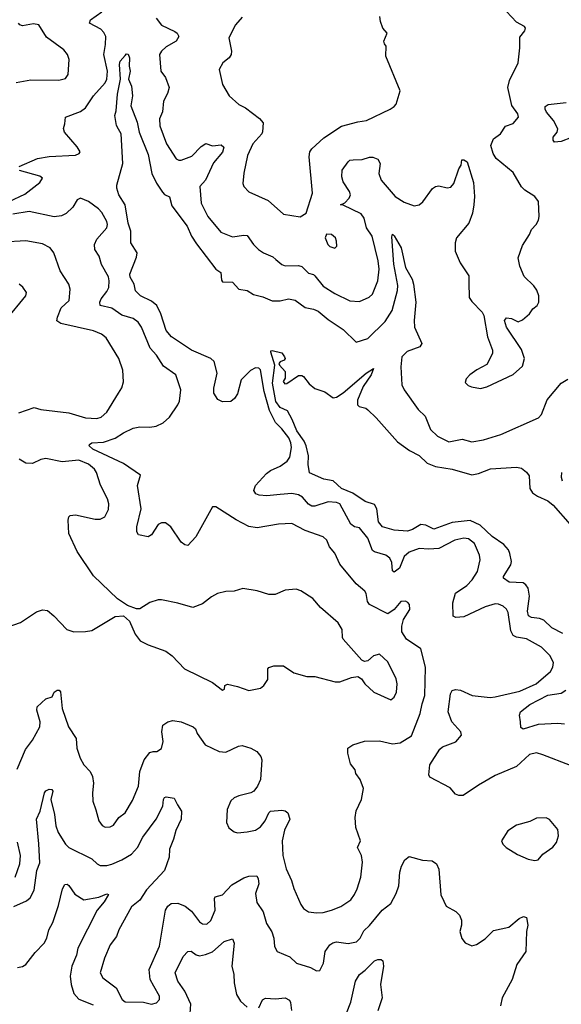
# Model space of a CAD drawing. Extents: x 2133489 to 2292442, y 756223 to 916462.
# Tile 108 of 256: x 2160978 to 2164256, y 847805 to 853766. Entities that reach past the tile are written whole.
import ezdxf

# ---------------------------------------------------------------- set-up
doc = ezdxf.new("R2010")
doc.units = 0

msp = doc.modelspace()

# ---------------------------------------------------------------- linework, layer by layer
at = {"layer": '0CON20XD'}
for points in [[(2160975, 852878), (2161085, 852924.5), (2161155, 852937.7), (2161314.3, 852945.7), (2161336.7, 852955), (2161343.8, 852965), (2161326.4, 852996.4), (2161248.8, 853085), (2161242.3, 853107.7), (2161251.2, 853135), (2161254.3, 853175.7), (2161345, 853210), (2161375, 853231.5), (2161425, 853305.5), (2161495.6, 853384.4), (2161505.2, 853404.8), (2161508.4, 853455), (2161486.5, 853555), (2161497.4, 853615), (2161498.2, 853665), (2161487.7, 853687.7), (2161468.5, 853708.5), (2161400, 853745), (2161406.9, 853765), (2161475, 853812.7)], [(2161804.5, 853775), (2161835, 853731.9), (2161916, 853695), (2161930, 853685), (2161940.8, 853665), (2161924.5, 853635.5), (2161865, 853602.5), (2161836.2, 853575), (2161824.6, 853555), (2161832.5, 853455), (2161859.4, 853415), (2161882.5, 853355), (2161871.9, 853318.1), (2161847.9, 853272.1)], [(2161847.9, 853272.1), (2161841.4, 853208.6), (2161824.6, 853165), (2161826.6, 853123.4), (2161865.3, 853015), (2161925, 852924.4), (2161940, 852915), (2161955, 852914.5), (2162019.7, 852940.3), (2162075, 852998.5), (2162105, 853015.6), (2162145, 853003.1), (2162197.8, 853007.8), (2162213.5, 852995), (2162205.2, 852964.8), (2162150, 852900), (2162101.5, 852795), (2162067.1, 852755), (2162076.9, 852655), (2162115.6, 852575), (2162195, 852480.5), (2162265, 852450.6), (2162335, 852462.2), (2162355, 852458.6), (2162393.1, 852405), (2162423.8, 852373.8), (2162453.6, 852353.6), (2162510.2, 852330.2), (2162527.5, 852315), (2162565, 852284.3), (2162585, 852275.6), (2162665, 852277.3), (2162685, 852271.5), (2162725, 852232.2), (2162755, 852223.3), (2162765, 852214.5), (2162813.6, 852153.6), (2162885, 852107.3), (2162975, 852063.1), (2163035, 852059.4), (2163093.7, 852086.3), (2163112.9, 852105), (2163144.6, 852185), (2163153.9, 852255), (2163148.4, 852305), (2163111.8, 852455), (2163076.2, 852505), (2163063.2, 852565), (2163045, 852589.6), (2162935, 852642.9), (2162920, 852645), (2162945, 852656.5), (2162971.5, 852685), (2162980.9, 852705), (2162974.5, 852725), (2162934.7, 852785), (2162927.5, 852815), (2162929.5, 852855), (2162965, 852906), (2162975.6, 852914.4), (2162996.6, 852916.6), (2163050.9, 852919.1), (2163095, 852933.6), (2163115, 852932.7), (2163145, 852920.6), (2163159.1, 852895), (2163151.5, 852835), (2163165, 852794), (2163250, 852695), (2163305, 852662), (2163365, 852638), (2163395, 852644), (2163417.6, 852662.4), (2163477, 852743), (2163495, 852756), (2163515, 852760), (2163565, 852747.5), (2163587.9, 852752.1), (2163605.8, 852775), (2163635, 852862.5), (2163650, 852885), (2163653, 852917), (2163665, 852917.5), (2163685.9, 852905.9), (2163725, 852780), (2163729.6, 852695), (2163725.9, 852644.1), (2163717.5, 852595), (2163696.4, 852535), (2163622, 852445), (2163614, 852415), (2163614, 852365), (2163644.3, 852294.3), (2163695.9, 852215.9), (2163696.1, 852173.9), (2163698.8, 852085), (2163715, 852060), (2163777.5, 851995), (2163787.5, 851975), (2163808.8, 851845), (2163840, 851765), (2163840, 851745), (2163805, 851677.5), (2163745, 851646.2), (2163702.5, 851615), (2163679.3, 851590.7), (2163675, 851570), (2163691.7, 851551.7), (2163712.3, 851542.3), (2163766.1, 851533.9), (2163805, 851543.8), (2163965, 851618), (2164021.7, 851668.3), (2164032.2, 851715), (2164015, 851768.8), (2163923.9, 851903.9), (2163912.5, 851945), (2163925, 851960), (2163955, 851957.5), (2163995, 851937.5), (2164020.7, 851949.3), (2164062.5, 851985), (2164084.1, 852015.9), (2164110, 852035), (2164120, 852055), (2164119.2, 852095), (2164107.9, 852127.9), (2164088.8, 852155), (2164031.1, 852211.1), (2164004.4, 852274.4), (2163995.7, 852325), (2164021.7, 852398.3), (2164064, 852465), (2164076.2, 852495), (2164104.3, 852525.7), (2164117.6, 852552.4), (2164122.5, 852575), (2164118, 852665), (2164095, 852696.2), (2164035, 852733.8), (2164015, 852753.3), (2163965, 852841.2), (2163862.5, 852925), (2163844.3, 852955), (2163830, 853005), (2163845.9, 853044.1), (2163887.5, 853075), (2163918.8, 853121.2), (2163965, 853138.2), (2163996.7, 853175), (2163993.5, 853195), (2163957.1, 853247.1), (2163932.7, 853355), (2163942.3, 853397.7), (2163995.6, 853504.4), (2164005.8, 853595), (2164005, 853660), (2164035, 853697.5), (2164040, 853715), (2164032.5, 853725), (2163985, 853751.2), (2163923.3, 853815)], [(2162325, 853780.8), (2162282.9, 853735), (2162243.3, 853655), (2162258.8, 853575), (2162257.1, 853555), (2162245, 853535.7), (2162206.2, 853505), (2162184.1, 853464.1), (2162205, 853372.5), (2162245.7, 853305), (2162305, 853251.9), (2162345, 853232), (2162428.6, 853168.6), (2162451.7, 853141.7), (2162447.3, 853087.3)], [(2162447.3, 853087.3), (2162444, 853075), (2162388.1, 853015), (2162356.8, 852943.2), (2162334.3, 852835.7), (2162328.8, 852775), (2162333.8, 852755), (2162364.3, 852724.3), (2162481.7, 852671.7), (2162575, 852588), (2162675, 852573.3), (2162712.5, 852595), (2162750, 852715), (2162729.1, 852935), (2162733.8, 852966.2), (2162745, 852984), (2162818.8, 853051.2), (2162925, 853121.4), (2163025, 853148.1), (2163077.5, 853155), (2163220, 853225), (2163245, 853240), (2163256.2, 853255), (2163281.2, 853335), (2163194, 853545), (2163196.7, 853605), (2163185, 853620), (2163182.5, 853635), (2163202.5, 853685), (2163176, 853715), (2163162.5, 853755), (2163158, 853785)], [(2160955.8, 853385.8), (2161045, 853402.5), (2161215, 853399.2), (2161255, 853410), (2161271.2, 853435), (2161276, 853525), (2161266, 853555), (2161245, 853583.8), (2161140.3, 853660.3), (2161093.3, 853735), (2161061.7, 853741.7), (2160995, 853728), (2160977.5, 853735), (2160970, 853745)], [(2163765.8, 850495.8), (2163761.1, 850525), (2163730.5, 850595), (2163695, 850623.6), (2163665, 850626.9), (2163612, 850615), (2163515, 850565.3), (2163455, 850560.9), (2163395.3, 850564.7), (2163335, 850541.8), (2163304.8, 850515.2), (2163276.5, 850445), (2163245, 850421.9), (2163235, 850430), (2163230.5, 850480.5), (2163217.5, 850505), (2163194.7, 850524.7), (2163125, 850544.7), (2163113.1, 850553.1), (2163085, 850626.5), (2163035, 850688.6), (2163005, 850695.7), (2162981.2, 850711.2), (2162914.6, 850834.6), (2162895, 850843.3), (2162845, 850847.3), (2162765, 850821.2), (2162745, 850820.9), (2162725, 850833.3), (2162689.1, 850875), (2162665, 850890.3), (2162625, 850897.9), (2162555, 850890.6), (2162473.8, 850883.8), (2162427.4, 850887.4), (2162406.2, 850895), (2162394.2, 850915), (2162405.8, 850945), (2162471.2, 851018.8), (2162495, 851036.7), (2162555, 851062.7), (2162596.7, 851093.3), (2162611.9, 851118.1), (2162622.1, 851175), (2162619.5, 851205), (2162606.2, 851235), (2162565, 851289.5), (2162525, 851327.5), (2162489.5, 851399.5), (2162458, 851515), (2162436.1, 851646.1), (2162425, 851656.9), (2162405, 851658.5), (2162375, 851641.5), (2162318.8, 851585), (2162295, 851500.8), (2162277.8, 851472.2), (2162255, 851453.8), (2162205, 851452.7), (2162177.4, 851467.4), (2162152.8, 851505), (2162151.8, 851535), (2162171.9, 851625), (2162155, 851696), (2162135, 851714.3), (2162018, 851765), (2161895.6, 851845), (2161864.5, 851885), (2161831.5, 851985), (2161806.9, 852035), (2161775, 852060.9), (2161708, 852095), (2161678, 852125), (2161670, 852165), (2161647.2, 852207.2), (2161644.5, 852224.5), (2161685, 852328), (2161687.9, 852355), (2161649.3, 852415), (2161651.2, 852485), (2161634.3, 852535), (2161616, 852645), (2161576.9, 852705), (2161566, 852745), (2161566.2, 852765), (2161601.8, 852895), (2161591.5, 853075), (2161575, 853102.9), (2161564.4, 853125), (2161552.9, 853185), (2161561.9, 853215), (2161568.6, 853315), (2161586.7, 853405), (2161580.8, 853495), (2161586.2, 853515), (2161615, 853548.8), (2161625, 853558.8), (2161635, 853556.2), (2161643.1, 853535), (2161640, 853485), (2161646, 853455), (2161636.7, 853405), (2161654.3, 853364.3), (2161660.8, 853305), (2161651.2, 853245), (2161689.4, 853145), (2161701.1, 853085), (2161755, 852950), (2161778.1, 852835), (2161805.4, 852775.4), (2161842.1, 852722.1), (2161855, 852708), (2161885, 852693.8), (2161898.7, 852638.7), (2161990.8, 852515), (2162017.1, 852455), (2162048.5, 852408.5), (2162164.3, 852255), (2162195.6, 852235), (2162198.5, 852188.5), (2162205, 852178.5), (2162266.5, 852176.5), (2162305, 852134.4), (2162355, 852125.9), (2162392.1, 852102.1), (2162448.8, 852088.8), (2162505, 852064.3), (2162555, 852064.4), (2162605, 852076.9), (2162645, 852066.9), (2162705, 852022.5), (2162755, 852014.2), (2162785, 852001.4), (2162845, 851950.8), (2162935, 851890), (2163013.6, 851813.6), (2163085, 851835.6), (2163190.7, 851939.3), (2163231.6, 852005), (2163263.6, 852126.4), (2163266.2, 852156.2), (2163242.3, 852285), (2163229.5, 852450.5), (2163235, 852466.7), (2163245, 852458), (2163286.7, 852385), (2163312.9, 852265), (2163352.7, 852195), (2163361.8, 852165), (2163375.5, 852055), (2163365.4, 851945.4), (2163367.5, 851905), (2163412, 851805), (2163400, 851785), (2163323.1, 851756.9), (2163290.8, 851725), (2163284.2, 851665), (2163291.1, 851555), (2163305, 851526), (2163390, 851405), (2163432.9, 851365), (2163463.6, 851285), (2163505.7, 851245), (2163575, 851210), (2163655, 851225.7), (2163715, 851209.2), (2163785, 851221.9), (2163890, 851255), (2164118.5, 851355), (2164135.4, 851375), (2164170.9, 851465), (2164255, 851566.2), (2164295, 851590)], [(2164318.3, 853051.7), (2164255, 853029.4), (2164215, 853024), (2164205.8, 853035.8), (2164205.8, 853055), (2164230.8, 853085), (2164234.2, 853105), (2164209.5, 853155), (2164165.5, 853205), (2164157.3, 853225), (2164159.3, 853240.7), (2164177, 853253), (2164285, 853263.8)], [(2160914.5, 852665.5), (2161009.5, 852710.5), (2161099.3, 852780.7), (2161116.4, 852806.4), (2161098.8, 852818.8), (2160976.4, 852853.6)], [(2160961.2, 849228.8), (2161012.3, 849347.7), (2161055.7, 849404.3), (2161099.4, 849485), (2161101.1, 849515), (2161080.8, 849585), (2161083.8, 849605), (2161135, 849654.2), (2161175, 849666.7), (2161187.1, 849695), (2161205, 849707.5), (2161217, 849707), (2161225, 849696.7), (2161233.6, 849595), (2161273.5, 849485), (2161318.9, 849415), (2161323.5, 849355), (2161343.3, 849295), (2161365.5, 849255.5), (2161404, 849215), (2161418, 849185), (2161424.1, 849144.1), (2161417.5, 849085), (2161420.8, 849035), (2161438.3, 848981.7), (2161455.8, 848915), (2161476.8, 848886.8), (2161495, 848877.5), (2161525, 848880), (2161545, 848890), (2161578.6, 848935), (2161615, 848964.4), (2161660.2, 849039.8), (2161697.1, 849125), (2161705.4, 849215), (2161730, 849285), (2161765, 849328.8), (2161785, 849336), (2161807.5, 849335), (2161835, 849353.8), (2161845.8, 849395.8), (2161837.8, 849455), (2161844.3, 849495), (2161875, 849514.2), (2161905, 849522.5), (2161955, 849515.7), (2162026.7, 849485), (2162042.3, 849472.3), (2162051.2, 849445), (2162100, 849375), (2162185, 849336.2), (2162225, 849331.2), (2162302.7, 849367.3), (2162325, 849371.2), (2162377.5, 849355), (2162413.3, 849335), (2162436.7, 849305), (2162443.3, 849285), (2162436, 849165), (2162418, 849125), (2162395, 849096.2), (2162375.7, 849084.3), (2162303.4, 849066.6), (2162275, 849054), (2162255, 849036.2), (2162232.5, 848985), (2162228.8, 848905), (2162244.2, 848874.2), (2162275, 848850), (2162295, 848844), (2162355, 848848.6), (2162405, 848860), (2162435, 848878.6), (2162464.2, 848915), (2162485.8, 848964.2), (2162495.8, 848974.2), (2162565, 848980), (2162585, 848976.2), (2162600, 848965), (2162613.3, 848925), (2162580.3, 848859.7), (2162566.2, 848793.8), (2162570, 848705), (2162590.9, 848625), (2162622.2, 848555), (2162636.3, 848506.3), (2162678.5, 848408.5), (2162695, 848386), (2162725, 848365.8), (2162775, 848358.6), (2162815, 848361.1), (2162865, 848374.4), (2162922, 848398), (2162981.7, 848438.3), (2163005, 848470), (2163019.5, 848505), (2163042.2, 848575), (2163052.2, 848665), (2163047.5, 848705), (2163022.9, 848755), (2163041.4, 848795), (2163012.9, 848875), (2163008.6, 848935), (2163014.3, 848975.7), (2163045.7, 849044.3), (2163057.7, 849112.3), (2163038.8, 849165), (2163013.2, 849203.2), (2163007.5, 849225), (2162980.9, 849260.9), (2162964.3, 849325.7), (2162964, 849355), (2162993.4, 849376.6), (2163065, 849398.1), (2163155, 849400), (2163235, 849382.9), (2163281.5, 849388.5), (2163349.3, 849430.7), (2163402.5, 849565), (2163412.9, 849625), (2163430.9, 849675), (2163434.3, 849844.3), (2163425, 849877.5), (2163405, 849957.5), (2163318, 850015), (2163290.3, 850060.3), (2163290, 850095), (2163300.6, 850135), (2163340, 850195), (2163336.2, 850225), (2163328, 850238), (2163313.6, 850246.4), (2163285, 850243.3), (2163244.4, 850195.6), (2163205, 850169.2), (2163095, 850225.6), (2163083.3, 850243.3), (2163075, 850292.5), (2163066.9, 850306.9), (2163015, 850351.2), (2162915, 850470.6), (2162885, 850535.8), (2162853.3, 850575), (2162837.1, 850615), (2162815, 850634.3), (2162705, 850672.5), (2162625, 850715.6), (2162545, 850710.8), (2162415, 850688.6), (2162365, 850698.5), (2162288, 850738), (2162165, 850816.7), (2162145, 850817.5), (2162044.1, 850635.9), (2161995, 850582.5), (2161976.7, 850586.7), (2161955, 850602.5), (2161892.5, 850695), (2161859.1, 850719.1), (2161835, 850720), (2161815, 850710), (2161775, 850646.2), (2161755.9, 850634.1), (2161697.5, 850647.5), (2161687.5, 850665), (2161685.7, 850695), (2161712.5, 850805), (2161690, 850945), (2161707.8, 851007.8), (2161605, 851080), (2161420.5, 851165), (2161397.3, 851185), (2161399.4, 851195), (2161415, 851203.8), (2161485, 851207.4), (2161555, 851231.8), (2161605, 851265.3), (2161665, 851292.4), (2161705, 851300.7), (2161765, 851299.4), (2161804.5, 851305.5), (2161845, 851324.3), (2161885, 851360), (2161935, 851433.8), (2161944.3, 851455.7), (2161952.5, 851525), (2161922, 851615), (2161847.7, 851667.7), (2161806.4, 851735), (2161767.7, 851777.7), (2161715.2, 851905.2), (2161694.7, 851934.7), (2161665, 851956.4), (2161595, 851977.5), (2161535, 852019.3), (2161465.6, 852035.6), (2161462.5, 852055), (2161470, 852075), (2161505, 852119.5), (2161517.2, 852145), (2161519.3, 852185), (2161515, 852210), (2161473.4, 852283.4), (2161457.8, 852335), (2161431.9, 852375), (2161430.6, 852405), (2161445, 852437.5), (2161504.3, 852505), (2161508.6, 852525), (2161504.3, 852544.3), (2161475, 852598.8), (2161455, 852620), (2161394.4, 852664.4), (2161345.6, 852685.6), (2161325, 852675.8), (2161299.3, 852630.8), (2161258.4, 852591.6), (2161231.2, 852578.8), (2161187.1, 852572.9), (2161035, 852604.2), (2160935, 852588.8)], [(2162885, 852382.5), (2162896.7, 852395), (2162896.2, 852425), (2162888.8, 852445), (2162865, 852466.2), (2162835, 852467.5), (2162827.5, 852445), (2162843.3, 852405), (2162855, 852392.5), (2162885, 852382.5)], [(2160972.5, 851385), (2161065, 851418), (2161105, 851406.2), (2161275, 851386.7), (2161375, 851354.5), (2161445, 851351.5), (2161469.9, 851360.1), (2161505, 851389.4), (2161575.4, 851504.6), (2161595, 851536.7), (2161606.4, 851573.6), (2161602.5, 851645), (2161576.7, 851715), (2161500.2, 851840.2), (2161471.9, 851861.9), (2161425, 851882.1), (2161227.1, 851927.1), (2161203.2, 851943.2), (2161205.6, 851965), (2161228.9, 852021.1), (2161276.2, 852065), (2161282.2, 852135), (2161275.6, 852165), (2161223.3, 852245), (2161184.5, 852354.5), (2161162, 852385), (2161115, 852408.1), (2161015, 852427.1), (2160875, 852419.4)], [(2160895, 851948.8), (2161014.2, 852095), (2161018.8, 852115), (2160996.7, 852146.7), (2160975, 852165.6)], [(2164265, 850050.4), (2164197.8, 850085), (2164150.8, 850130.8), (2164125, 850140.7), (2164075.9, 850145.9), (2164057.8, 850157.8), (2164050.7, 850185), (2164064.3, 850275), (2164055.2, 850325), (2164041.8, 850345), (2164025, 850355.8), (2163940.6, 850360.6), (2163906.2, 850385), (2163906.2, 850395), (2163951.4, 850465), (2163954.3, 850485), (2163944.3, 850535), (2163935.5, 850555.5), (2163908.5, 850588.5), (2163836.9, 850636.9), (2163765, 850706.1), (2163703.6, 850733.6), (2163595, 850722.6), (2163485, 850681.1), (2163435, 850706.1), (2163405, 850710), (2163355, 850679.4), (2163325, 850669.4), (2163245, 850675.7), (2163174.3, 850695), (2163148.5, 850725), (2163139.6, 850805), (2163125, 850831.2), (2163069.5, 850849.5), (2162995, 850899.8), (2162925, 850928.4), (2162875, 850974.8), (2162818.8, 850985), (2162732.1, 851022.1), (2162722.8, 851072.8), (2162724.7, 851125), (2162712.4, 851185), (2162699.8, 851215), (2162655.9, 851275.9), (2162626.2, 851346.2), (2162598.4, 851398.4), (2162555, 851418.8), (2162528.9, 851455), (2162507.5, 851565), (2162522.7, 851675), (2162496.9, 851753.1), (2162498.3, 851761.7), (2162505, 851763.3), (2162565, 851748.9), (2162580, 851725), (2162583.5, 851715), (2162578.1, 851705), (2162554.8, 851695.2), (2162547.1, 851685), (2162549.2, 851675), (2162583.5, 851635), (2162584.4, 851595.6), (2162573.3, 851575), (2162581.7, 851561.7), (2162595, 851562.5), (2162665, 851612.5), (2162685, 851612.5), (2162696.4, 851606.4), (2162730.7, 851560.7), (2162763.9, 851533.9), (2162823.6, 851513.6), (2162875, 851476.7), (2162895, 851481.2), (2162935, 851506), (2163075, 851626.4), (2163120, 851655), (2163106, 851615), (2163056.5, 851545), (2163022.7, 851462.7), (2163023.3, 851435), (2163032.5, 851425), (2163073.6, 851413.6), (2163085, 851403.3), (2163135.7, 851355.7), (2163265, 851210), (2163337.9, 851157.9), (2163395, 851127.8), (2163445, 851081.1), (2163495, 851060), (2163595, 851043.8), (2163715, 851010.9), (2163755, 851017.7), (2163827.6, 851047.6), (2163985, 851056.5), (2164015, 851050), (2164045, 851026.5), (2164060.7, 851005), (2164065, 850927.5), (2164081.5, 850901.5), (2164110.9, 850880.9), (2164175, 850852.9), (2164207.4, 850827.4), (2164310.5, 850710.5)], [(2160902.1, 850087.9), (2160982.7, 850117.3), (2161078.6, 850181.4), (2161115, 850194), (2161145, 850190), (2161185, 850157.5), (2161262, 850075), (2161305, 850060.8), (2161375, 850061.2), (2161415, 850068.8), (2161555, 850152.5), (2161605, 850156.7), (2161642.5, 850125), (2161676.7, 850045), (2161705.9, 850005.9), (2161755, 849981.2), (2161862.7, 849942.7), (2161900, 849915), (2161975, 849836.2), (2162145, 849753.3), (2162205, 849707.5), (2162217, 849713), (2162220, 849735), (2162235, 849742.5), (2162295, 849729.5), (2162365, 849704.4), (2162435, 849718.8), (2162455.8, 849734.2), (2162478.8, 849771.2), (2162480, 849835), (2162486.4, 849843.6), (2162515, 849853.3), (2162575, 849853.3), (2162637.5, 849812.5), (2162715, 849788.8), (2162765, 849790), (2162886.4, 849756.4), (2162915, 849756.7), (2162985, 849783.8), (2163025, 849788.8), (2163045.9, 849775.9), (2163066.2, 849745), (2163121.2, 849695), (2163225, 849648.8), (2163245, 849663.8), (2163259.2, 849695), (2163263.1, 849745), (2163256.9, 849775), (2163205, 849877.5), (2163155, 849923.8), (2163120, 849915), (2163085, 849883.8), (2163065, 849880), (2163048.3, 849888.3), (2162935.8, 850015), (2162930.8, 850025), (2162930, 850075), (2162905, 850114), (2162797.9, 850207.9), (2162752.1, 850262.1), (2162678.3, 850308.3), (2162651.7, 850318.3), (2162585, 850312), (2162524.2, 850285.8), (2162485.7, 850285.7), (2162415, 850308), (2162328.3, 850321.7), (2162275, 850306.2), (2162225, 850303.8), (2162175, 850291.2), (2162137.7, 850272.3), (2162085, 850230), (2162025, 850207.5), (2161935, 850233.8), (2161835, 850253.8), (2161815, 850253.3), (2161765, 850236.7), (2161705, 850198.8), (2161685, 850198.8), (2161629.5, 850219.5), (2161569.6, 850259.6), (2161425, 850398.8), (2161325, 850546.7), (2161275.8, 850655), (2161270, 850735), (2161274.1, 850755.9), (2161282.5, 850765), (2161315, 850769.2), (2161435, 850741.9), (2161465, 850741.9), (2161493.4, 850756.6), (2161515, 850800), (2161516.9, 850835), (2161510, 850865), (2161467.2, 850947.2), (2161441.8, 851025), (2161429.5, 851045), (2161395, 851074.6), (2161335, 851099.6), (2161235, 851089.4), (2161135, 851110), (2161105, 851103.3), (2161055, 851079.4), (2161015, 851081.9), (2160975, 851104.3)], [(2164257.1, 851025), (2164255.4, 850995.4), (2164262.2, 850975)], [(2164310.8, 849250.8), (2164143.8, 849315), (2164105, 849326.9), (2164063.6, 849316.4), (2163984.6, 849245.4), (2163855, 849189.2), (2163755, 849131.9), (2163661.7, 849068.3), (2163635, 849069.2), (2163615, 849077.5), (2163583.3, 849115), (2163459.7, 849179.7), (2163454.2, 849195), (2163460, 849255), (2163520.9, 849349.1), (2163536.9, 849363.1), (2163616.7, 849395), (2163651.2, 849435), (2163648.8, 849455), (2163594.3, 849515), (2163570.5, 849575), (2163584.5, 849685.5), (2163594.4, 849705.6), (2163615, 849710.8), (2163645, 849707.5), (2163715.5, 849675.5), (2163825, 849662.7), (2163855, 849666.2), (2164005, 849701.4), (2164103.5, 849745), (2164189.9, 849820.1), (2164205, 849846.2), (2164208.8, 849875), (2164187.3, 849917.3), (2164136.8, 849966.8), (2164045, 850018.5), (2163985, 850026.9), (2163965, 850037.8), (2163950.9, 850065), (2163935, 850176.2), (2163925, 850198), (2163903.3, 850215), (2163875, 850227.8), (2163855, 850229.1), (2163795, 850210.3), (2163665, 850151.5), (2163617.7, 850147.7), (2163601.2, 850155), (2163598.5, 850235), (2163615, 850294), (2163685, 850340.9), (2163716.2, 850375), (2163747.9, 850425), (2163765.8, 850495.8)], [(2164275, 849501.1), (2164235, 849505.4), (2164115, 849498.5), (2164025, 849470.3), (2164011.2, 849481.2), (2164008.2, 849515), (2164003.9, 849555), (2164010, 849575), (2164065, 849619.3), (2164175, 849676.3), (2164255, 849689.6), (2164283.7, 849706.3)], [(2161093, 848777), (2161080.2, 848925), (2161102.2, 848975), (2161127.3, 849085), (2161135, 849096.7), (2161155, 849107.3), (2161171.2, 849105), (2161177.5, 849095), (2161166.9, 849045), (2161188.5, 848955), (2161195.7, 848885), (2161211.1, 848845), (2161254.1, 848774.1), (2161275, 848754.4), (2161413.8, 848685), (2161446, 848655), (2161465.5, 848645.5), (2161505, 848645.5), (2161535, 848652.9), (2161595, 848678.9), (2161655, 848714.2), (2161691.1, 848755), (2161722.7, 848817.3), (2161804.5, 848925), (2161844.6, 849005), (2161847.8, 849045), (2161855, 849057.5), (2161865, 849060.6), (2161912, 849052), (2161931.9, 849011.9), (2161956.7, 848975), (2161955.7, 848925), (2161922.1, 848857.9), (2161909.1, 848805), (2161884.5, 848745), (2161881.8, 848695), (2161854.6, 848615), (2161745, 848497.5), (2161705, 848436), (2161654, 848396), (2161577.1, 848255), (2161563.6, 848215), (2161524.5, 848165), (2161491.2, 848085), (2161465.6, 847995), (2161481.4, 847965), (2161561.9, 847905), (2161596.9, 847835), (2161615, 847820.5), (2161727.1, 847817.1), (2161775, 847806.5), (2161805, 847814.4), (2161824.2, 847835), (2161824.4, 847855), (2161789.5, 847915), (2161767.7, 847955), (2161761.5, 848015), (2161823.4, 848156.6), (2161860.6, 848375), (2161875, 848398.8), (2161895, 848415.7), (2161935, 848418.1), (2161979.4, 848399.4), (2162017.9, 848367.9), (2162065, 848304), (2162085, 848292), (2162110.5, 848289.5), (2162135, 848313.3), (2162160.6, 848375), (2162156, 848445), (2162161.2, 848455), (2162205, 848467.3), (2162261.1, 848528.9), (2162335, 848570.9), (2162365, 848580.5), (2162412, 848582), (2162420.8, 848565), (2162424.4, 848535), (2162404.4, 848475), (2162412.1, 848422.1), (2162450.8, 848365), (2162471.4, 848295), (2162504.5, 848244.5), (2162515.6, 848205), (2162520, 848155), (2162536.7, 848125), (2162612.1, 848092.1), (2162652.5, 848055), (2162737.4, 848027.4), (2162775, 848008), (2162795, 848010), (2162815.6, 848055), (2162826.7, 848125), (2162854.3, 848165), (2162872.1, 848177.9), (2162895, 848183.5), (2162965, 848173.5), (2163016.3, 848183.7), (2163039.4, 848205), (2163060.5, 848249.5), (2163095, 848281.1), (2163172.2, 848375), (2163223.3, 848415), (2163255.6, 848475), (2163272.7, 848522.7), (2163278.5, 848605), (2163287.9, 848642.1), (2163309.5, 848680.5), (2163335, 848699.2), (2163415, 848678.1), (2163475, 848673.3), (2163500, 848655), (2163513.8, 848623.8), (2163527.3, 848467.3), (2163545, 848430), (2163558.8, 848398.8), (2163617, 848367), (2163640, 848345), (2163652, 848315), (2163652, 848285), (2163642, 848245), (2163654.2, 848204.2), (2163675, 848176.7), (2163715, 848160), (2163743.6, 848166.4), (2163795, 848200.8), (2163845, 848251.4), (2163938.7, 848271.3), (2164000, 848325), (2164026.4, 848336.4), (2164045, 848330), (2164054, 848285), (2164045.6, 848245), (2164041.9, 848125), (2163987.8, 848045), (2163957.8, 847955), (2163897.5, 847845), (2163888, 847795)], [(2164095, 848675.8), (2164115, 848678.8), (2164145, 848713.8), (2164205, 848756.7), (2164226, 848785), (2164240, 848825), (2164234.1, 848864.1), (2164185, 848923.3), (2164165, 848933.3), (2164105, 848932), (2164065, 848911.2), (2163985, 848888.8), (2163933.3, 848855), (2163893.8, 848795), (2163902, 848775), (2163922.9, 848755), (2163991.4, 848711.4), (2164055, 848684.5), (2164095, 848675.8)], [(2160942.6, 848397.4), (2161019.5, 848430.5), (2161041.3, 848448.7), (2161064.8, 848495.2), (2161081.5, 848615), (2161098.6, 848661.4), (2161093, 848777)], [(2160950.4, 848575), (2160978.2, 848655), (2160983.2, 848705), (2160965, 848785.8)], [(2160965, 848028.8), (2160995, 848033.8), (2161015, 848046), (2161070.6, 848119.4), (2161125.4, 848175), (2161140.8, 848205), (2161153.7, 848256.3), (2161178.8, 848301.2), (2161212.7, 848402.7), (2161236.7, 848505), (2161250.4, 848529.6), (2161265, 848531.9), (2161274.2, 848525), (2161311.9, 848471.9), (2161365, 848437.1), (2161457.3, 848452.7), (2161505, 848473.8), (2161515, 848470), (2161488.1, 848425), (2161445.6, 848375), (2161328.5, 848145), (2161321.7, 848101.7), (2161293.5, 848035), (2161282.5, 847975), (2161288.5, 847925), (2161305, 847871.2), (2161336, 847836), (2161422.5, 847802.5)], [(2162008.1, 847721.9), (2162013.7, 847805), (2161976.5, 847885), (2161934, 847945), (2161917.9, 847995), (2161966.7, 848095), (2161994.6, 848125.4), (2162015, 848126.2), (2162045, 848104.5), (2162065, 848097.9), (2162103.1, 848106.9), (2162145, 848123.2), (2162215, 848184.5), (2162265, 848201.2), (2162276.7, 848175), (2162261.5, 848035), (2162274.5, 847985), (2162276.4, 847935), (2162289.1, 847865), (2162313.1, 847825), (2162355, 847788.1)], [(2162928.8, 847685), (2162981.5, 847818.5), (2163010.4, 847945), (2163034.7, 847985.3), (2163069.1, 848010.9), (2163125, 848068.1), (2163145, 848076.9), (2163165, 848077.1), (2163175, 848068.8), (2163180, 848035), (2163162.2, 847925), (2163172.2, 847845), (2163144.7, 847765)], [(2162425, 847783.1), (2162447, 847833), (2162465, 847842.5), (2162525, 847837.8), (2162585, 847844.4), (2162609.8, 847829.8), (2162617.5, 847815), (2162623.4, 847766.6)]]:
    msp.add_lwpolyline(points, dxfattribs=at)

doc.saveas('drawing.dxf')
